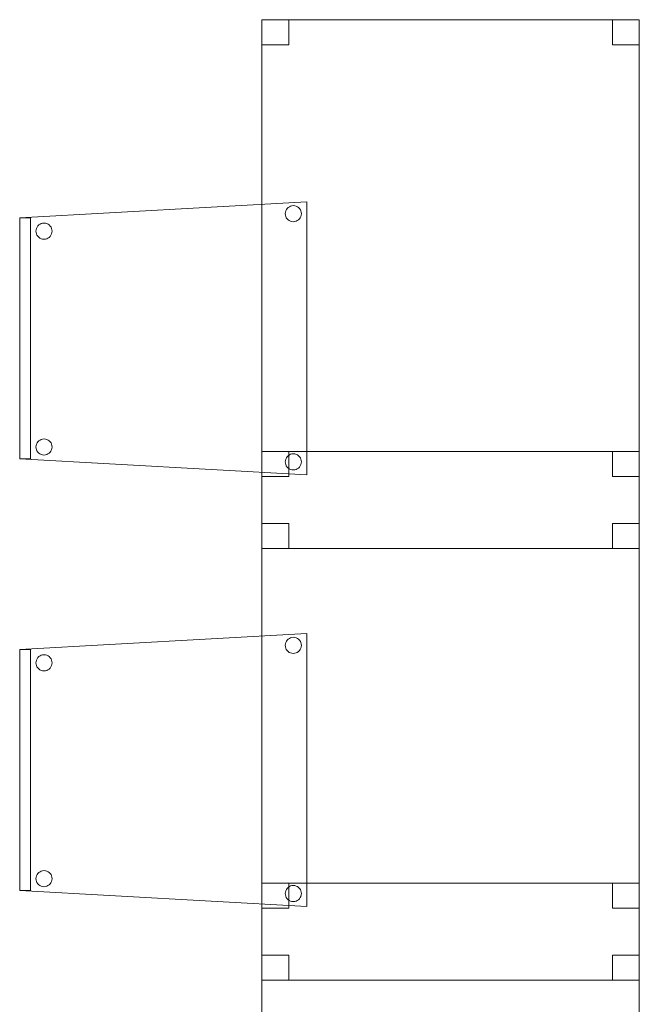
# Model space of a CAD drawing. Header units: metres. Extents: x 391.1 to 427.5, y 12.8 to 28.4.
# Tile 185 of 203: x 413.7 to 414.9, y 14.8 to 16.6. Entities that reach past the tile are written whole.
import ezdxf

# ---------------------------------------------------------------- set-up
doc = ezdxf.new("R2010")
doc.units = ezdxf.units.M
doc.layers.add('02_MOBILIARIO', color=7, linetype='Continuous', lineweight=18)
doc.layers.add('A-DETL-____-MBND', color=7, linetype='Continuous', lineweight=18)

# ---------------------------------------------------------------- blocks, each defined once
blk = doc.blocks.new('Family - Taula 80X70_PA-152067-02_FON_P0A')
at = {"layer": 'A-DETL-____-MBND', "color": 253, "true_color": 0xaaaaaa}
for p, q in [((0, 0.9336), (0, 0.98)), ((0, 0.98), (0.05, 0.98)), ((0.05, 0.98), (0, 0.98)), ((0, 0.98), (0, 0.9336)), ((0, 0), (0, 0.98)), ((0, 0.98), (0.7001, 0.98)), ((0.7001, 0.98), (0, 0.98)), ((0, 0.98), (0, 0)), ((0.05, 0.98), (0.05, 0.9336)), ((0.05, 0.9336), (0.05, 0.98)), ((0.6501, 0.9336), (0.6501, 0.98)), ((0.6501, 0.98), (0.7001, 0.98)), ((0.7001, 0.98), (0.6501, 0.98)), ((0.6501, 0.98), (0.6501, 0.9336)), ((0.7001, 0.98), (0.7001, 0)), ((0.7001, 0), (0.7001, 0.98)), ((0.7001, 0.98), (0.7001, 0.9336)), ((0.7001, 0.9336), (0.7001, 0.98)), ((0.05, 0.9336), (0, 0.9336)), ((0, 0.9336), (0.05, 0.9336)), ((0.7001, 0.9336), (0.6501, 0.9336)), ((0.6501, 0.9336), (0.7001, 0.9336)), ((0, 0), (0, 0.0464)), ((0, 0.0464), (0.05, 0.0464)), ((0.05, 0.0464), (0, 0.0464)), ((0, 0.0464), (0, 0)), ((0.05, 0.0464), (0.05, 0)), ((0.05, 0), (0.05, 0.0464)), ((0.6501, 0), (0.6501, 0.0464)), ((0.6501, 0.0464), (0.7001, 0.0464)), ((0.7001, 0.0464), (0.6501, 0.0464)), ((0.6501, 0.0464), (0.6501, 0)), ((0.7001, 0.0464), (0.7001, 0)), ((0.7001, 0), (0.7001, 0.0464)), ((0.7001, 0), (0, 0)), ((0.05, 0), (0, 0)), ((0, 0), (0.05, 0)), ((0.7001, 0), (0.6501, 0)), ((0.6501, 0), (0.7001, 0)), ((0, 0), (0.7001, 0))]:
    blk.add_line(p, q, dxfattribs=at)
blk = doc.blocks.new('Family - Cadira confident_PA-152196-02_FON_P0A')
at = {"layer": 'A-DETL-____-MBND', "color": 253, "true_color": 0xaaaaaa}
for p, q in [((0, 0.4765), (0.5326, 0.5065)), ((0.5326, 0.5065), (0, 0.4765)), ((0.4946, 0.4918), (0.4961, 0.4939)), ((0.4961, 0.4939), (0.4946, 0.4918)), ((0.4961, 0.4939), (0.498, 0.4957)), ((0.498, 0.4957), (0.4961, 0.4939)), ((0.498, 0.4957), (0.5001, 0.4972)), ((0.5001, 0.4972), (0.498, 0.4957)), ((0.5001, 0.4972), (0.5025, 0.4983)), ((0.5025, 0.4983), (0.5001, 0.4972)), ((0.5025, 0.4983), (0.505, 0.4989)), ((0.505, 0.4989), (0.5025, 0.4983)), ((0.505, 0.4989), (0.5076, 0.4992)), ((0.5076, 0.4992), (0.505, 0.4989)), ((0.5076, 0.4992), (0.5102, 0.4989)), ((0.5102, 0.4989), (0.5076, 0.4992)), ((0.5102, 0.4989), (0.5127, 0.4982)), ((0.5127, 0.4982), (0.5102, 0.4989)), ((0.5127, 0.4982), (0.515, 0.4971)), ((0.515, 0.4971), (0.5127, 0.4982)), ((0.515, 0.4971), (0.5172, 0.4956)), ((0.5172, 0.4956), (0.515, 0.4971)), ((0.5172, 0.4956), (0.519, 0.4938)), ((0.519, 0.4938), (0.5172, 0.4956)), ((0.519, 0.4938), (0.5205, 0.4916)), ((0.5205, 0.4916), (0.519, 0.4938)), ((0.5326, 0.5065), (0.5326, 0)), ((0.5326, 0), (0.5326, 0.5065)), ((0, 0.4765), (0.02, 0.4765)), ((0, 0.03), (0, 0.4765)), ((0.02, 0.4765), (0, 0.4765)), ((0, 0.4765), (0, 0.03)), ((0, 0.03), (0, 0.4765)), ((0, 0.4765), (0, 0.03)), ((0.02, 0.4765), (0.02, 0.03)), ((0.02, 0.03), (0.02, 0.4765)), ((0.4926, 0.4843), (0.4928, 0.4869)), ((0.4928, 0.4869), (0.4926, 0.4843)), ((0.4928, 0.4817), (0.4926, 0.4843)), ((0.4926, 0.4843), (0.4928, 0.4817)), ((0.4928, 0.4869), (0.4935, 0.4894)), ((0.4935, 0.4894), (0.4928, 0.4869)), ((0.4935, 0.4792), (0.4928, 0.4817)), ((0.4928, 0.4817), (0.4935, 0.4792)), ((0.4935, 0.4894), (0.4946, 0.4918)), ((0.4946, 0.4918), (0.4935, 0.4894)), ((0.4945, 0.4768), (0.4935, 0.4792)), ((0.4935, 0.4792), (0.4945, 0.4768)), ((0.496, 0.4747), (0.4945, 0.4768)), ((0.4945, 0.4768), (0.496, 0.4747)), ((0.4979, 0.4728), (0.496, 0.4747)), ((0.496, 0.4747), (0.4979, 0.4728)), ((0.5189, 0.4746), (0.5171, 0.4727)), ((0.5171, 0.4727), (0.5189, 0.4746)), ((0.5204, 0.4767), (0.5189, 0.4746)), ((0.5189, 0.4746), (0.5204, 0.4767)), ((0.5215, 0.4791), (0.5204, 0.4767)), ((0.5204, 0.4767), (0.5215, 0.4791)), ((0.5205, 0.4916), (0.5216, 0.4893)), ((0.5216, 0.4893), (0.5205, 0.4916)), ((0.5222, 0.4816), (0.5215, 0.4791)), ((0.5215, 0.4791), (0.5222, 0.4816)), ((0.5216, 0.4893), (0.5222, 0.4868)), ((0.5222, 0.4868), (0.5216, 0.4893)), ((0.5222, 0.4868), (0.5224, 0.4842)), ((0.5224, 0.4842), (0.5222, 0.4868)), ((0.5224, 0.4842), (0.5222, 0.4816)), ((0.5222, 0.4816), (0.5224, 0.4842)), ((0.0304, 0.4545), (0.0311, 0.457)), ((0.0311, 0.457), (0.0304, 0.4545)), ((0.0311, 0.457), (0.0322, 0.4594)), ((0.0322, 0.4594), (0.0311, 0.457)), ((0.0322, 0.4594), (0.0337, 0.4615)), ((0.0337, 0.4615), (0.0322, 0.4594)), ((0.0337, 0.4615), (0.0356, 0.4633)), ((0.0356, 0.4633), (0.0337, 0.4615)), ((0.0356, 0.4633), (0.0377, 0.4648)), ((0.0377, 0.4648), (0.0356, 0.4633)), ((0.0377, 0.4648), (0.0401, 0.4659)), ((0.0401, 0.4659), (0.0377, 0.4648)), ((0.0401, 0.4659), (0.0426, 0.4666)), ((0.0426, 0.4666), (0.0401, 0.4659)), ((0.0426, 0.4666), (0.0452, 0.4668)), ((0.0452, 0.4668), (0.0426, 0.4666)), ((0.0452, 0.4668), (0.0478, 0.4666)), ((0.0478, 0.4666), (0.0452, 0.4668)), ((0.0478, 0.4666), (0.0503, 0.4659)), ((0.0503, 0.4659), (0.0478, 0.4666)), ((0.0503, 0.4659), (0.0526, 0.4648)), ((0.0526, 0.4648), (0.0503, 0.4659)), ((0.0526, 0.4648), (0.0548, 0.4633)), ((0.0548, 0.4633), (0.0526, 0.4648)), ((0.0548, 0.4633), (0.0566, 0.4614)), ((0.0566, 0.4614), (0.0548, 0.4633)), ((0.0566, 0.4614), (0.0581, 0.4593)), ((0.0581, 0.4593), (0.0566, 0.4614)), ((0.0581, 0.4593), (0.0592, 0.4569)), ((0.0592, 0.4569), (0.0581, 0.4593)), ((0.0592, 0.4569), (0.0598, 0.4544)), ((0.0598, 0.4544), (0.0592, 0.4569)), ((0.5, 0.4713), (0.4979, 0.4728)), ((0.4979, 0.4728), (0.5, 0.4713)), ((0.5023, 0.4702), (0.5, 0.4713)), ((0.5, 0.4713), (0.5023, 0.4702)), ((0.5049, 0.4695), (0.5023, 0.4702)), ((0.5023, 0.4702), (0.5049, 0.4695)), ((0.5074, 0.4693), (0.5049, 0.4695)), ((0.5049, 0.4695), (0.5074, 0.4693)), ((0.51, 0.4695), (0.5074, 0.4693)), ((0.5074, 0.4693), (0.51, 0.4695)), ((0.5126, 0.4702), (0.51, 0.4695)), ((0.51, 0.4695), (0.5126, 0.4702)), ((0.5149, 0.4713), (0.5126, 0.4702)), ((0.5126, 0.4702), (0.5149, 0.4713)), ((0.5171, 0.4727), (0.5149, 0.4713)), ((0.5149, 0.4713), (0.5171, 0.4727)), ((0.0302, 0.4519), (0.0304, 0.4545)), ((0.0304, 0.4545), (0.0302, 0.4519)), ((0.0304, 0.4493), (0.0302, 0.4519)), ((0.0302, 0.4519), (0.0304, 0.4493)), ((0.031, 0.4468), (0.0304, 0.4493)), ((0.0304, 0.4493), (0.031, 0.4468)), ((0.0321, 0.4445), (0.031, 0.4468)), ((0.031, 0.4468), (0.0321, 0.4445)), ((0.0336, 0.4423), (0.0321, 0.4445)), ((0.0321, 0.4445), (0.0336, 0.4423)), ((0.0355, 0.4405), (0.0336, 0.4423)), ((0.0336, 0.4423), (0.0355, 0.4405)), ((0.0376, 0.439), (0.0355, 0.4405)), ((0.0355, 0.4405), (0.0376, 0.439)), ((0.0399, 0.4378), (0.0376, 0.439)), ((0.0376, 0.439), (0.0399, 0.4378)), ((0.0525, 0.4389), (0.0502, 0.4378)), ((0.0502, 0.4378), (0.0525, 0.4389)), ((0.0547, 0.4404), (0.0525, 0.4389)), ((0.0525, 0.4389), (0.0547, 0.4404)), ((0.0565, 0.4422), (0.0547, 0.4404)), ((0.0547, 0.4404), (0.0565, 0.4422)), ((0.058, 0.4443), (0.0565, 0.4422)), ((0.0565, 0.4422), (0.058, 0.4443)), ((0.0591, 0.4467), (0.058, 0.4443)), ((0.058, 0.4443), (0.0591, 0.4467)), ((0.0598, 0.4492), (0.0591, 0.4467)), ((0.0591, 0.4467), (0.0598, 0.4492)), ((0.0598, 0.4544), (0.06, 0.4518)), ((0.06, 0.4518), (0.0598, 0.4544)), ((0.06, 0.4518), (0.0598, 0.4492)), ((0.0598, 0.4492), (0.06, 0.4518)), ((0.0424, 0.4372), (0.0399, 0.4378)), ((0.0399, 0.4378), (0.0424, 0.4372)), ((0.045, 0.4369), (0.0424, 0.4372)), ((0.0424, 0.4372), (0.045, 0.4369)), ((0.0476, 0.4371), (0.045, 0.4369)), ((0.045, 0.4369), (0.0476, 0.4371)), ((0.0502, 0.4378), (0.0476, 0.4371)), ((0.0476, 0.4371), (0.0502, 0.4378)), ((0.0304, 0.0545), (0.0311, 0.057)), ((0.0311, 0.057), (0.0304, 0.0545)), ((0.0311, 0.057), (0.0322, 0.0594)), ((0.0322, 0.0594), (0.0311, 0.057)), ((0.0322, 0.0594), (0.0337, 0.0615)), ((0.0337, 0.0615), (0.0322, 0.0594)), ((0.0337, 0.0615), (0.0356, 0.0633)), ((0.0356, 0.0633), (0.0337, 0.0615)), ((0.0356, 0.0633), (0.0377, 0.0648)), ((0.0377, 0.0648), (0.0356, 0.0633)), ((0.0377, 0.0648), (0.0401, 0.0659)), ((0.0401, 0.0659), (0.0377, 0.0648)), ((0.0401, 0.0659), (0.0426, 0.0666)), ((0.0426, 0.0666), (0.0401, 0.0659)), ((0.0426, 0.0666), (0.0452, 0.0668)), ((0.0452, 0.0668), (0.0426, 0.0666)), ((0.0452, 0.0668), (0.0478, 0.0666)), ((0.0478, 0.0666), (0.0452, 0.0668)), ((0.0478, 0.0666), (0.0503, 0.0659)), ((0.0503, 0.0659), (0.0478, 0.0666)), ((0.0503, 0.0659), (0.0526, 0.0648)), ((0.0526, 0.0648), (0.0503, 0.0659)), ((0.0526, 0.0648), (0.0548, 0.0633)), ((0.0548, 0.0633), (0.0526, 0.0648)), ((0.0548, 0.0633), (0.0566, 0.0614)), ((0.0566, 0.0614), (0.0548, 0.0633)), ((0.0566, 0.0614), (0.0581, 0.0593)), ((0.0581, 0.0593), (0.0566, 0.0614)), ((0.0581, 0.0593), (0.0592, 0.0569)), ((0.0592, 0.0569), (0.0581, 0.0593)), ((0.0592, 0.0569), (0.0598, 0.0544)), ((0.0598, 0.0544), (0.0592, 0.0569)), ((0.0302, 0.0519), (0.0304, 0.0545)), ((0.0304, 0.0545), (0.0302, 0.0519)), ((0.0304, 0.0493), (0.0302, 0.0519)), ((0.0302, 0.0519), (0.0304, 0.0493)), ((0.031, 0.0468), (0.0304, 0.0493)), ((0.0304, 0.0493), (0.031, 0.0468)), ((0.0321, 0.0445), (0.031, 0.0468)), ((0.031, 0.0468), (0.0321, 0.0445)), ((0.0336, 0.0423), (0.0321, 0.0445)), ((0.0321, 0.0445), (0.0336, 0.0423)), ((0.0355, 0.0405), (0.0336, 0.0423)), ((0.0336, 0.0423), (0.0355, 0.0405)), ((0.0376, 0.039), (0.0355, 0.0405)), ((0.0355, 0.0405), (0.0376, 0.039)), ((0.0399, 0.0378), (0.0376, 0.039)), ((0.0376, 0.039), (0.0399, 0.0378)), ((0.0424, 0.0372), (0.0399, 0.0378)), ((0.0399, 0.0378), (0.0424, 0.0372)), ((0.045, 0.0369), (0.0424, 0.0372)), ((0.0424, 0.0372), (0.045, 0.0369)), ((0.0476, 0.0371), (0.045, 0.0369)), ((0.045, 0.0369), (0.0476, 0.0371)), ((0.0502, 0.0378), (0.0476, 0.0371)), ((0.0476, 0.0371), (0.0502, 0.0378)), ((0.0525, 0.0389), (0.0502, 0.0378)), ((0.0502, 0.0378), (0.0525, 0.0389)), ((0.0547, 0.0404), (0.0525, 0.0389)), ((0.0525, 0.0389), (0.0547, 0.0404)), ((0.0565, 0.0422), (0.0547, 0.0404)), ((0.0547, 0.0404), (0.0565, 0.0422)), ((0.058, 0.0443), (0.0565, 0.0422)), ((0.0565, 0.0422), (0.058, 0.0443)), ((0.0591, 0.0467), (0.058, 0.0443)), ((0.058, 0.0443), (0.0591, 0.0467)), ((0.0598, 0.0492), (0.0591, 0.0467)), ((0.0591, 0.0467), (0.0598, 0.0492)), ((0.0598, 0.0544), (0.06, 0.0518)), ((0.06, 0.0518), (0.0598, 0.0544)), ((0.06, 0.0518), (0.0598, 0.0492)), ((0.0598, 0.0492), (0.06, 0.0518)), ((0.498, 0.0357), (0.5001, 0.0372)), ((0.5001, 0.0372), (0.498, 0.0357)), ((0.5001, 0.0372), (0.5025, 0.0383)), ((0.5025, 0.0383), (0.5001, 0.0372)), ((0.5025, 0.0383), (0.505, 0.0389)), ((0.505, 0.0389), (0.5025, 0.0383)), ((0.505, 0.0389), (0.5076, 0.0392)), ((0.5076, 0.0392), (0.505, 0.0389)), ((0.5076, 0.0392), (0.5102, 0.0389)), ((0.5102, 0.0389), (0.5076, 0.0392)), ((0.5102, 0.0389), (0.5127, 0.0382)), ((0.5127, 0.0382), (0.5102, 0.0389)), ((0.5127, 0.0382), (0.515, 0.0371)), ((0.515, 0.0371), (0.5127, 0.0382)), ((0.515, 0.0371), (0.5172, 0.0356)), ((0.5172, 0.0356), (0.515, 0.0371)), ((0.02, 0.03), (0, 0.03)), ((0, 0.03), (0.02, 0.03)), ((0.5326, 0), (0, 0.03)), ((0, 0.03), (0.5326, 0)), ((0.4926, 0.0243), (0.4928, 0.0269)), ((0.4928, 0.0269), (0.4926, 0.0243)), ((0.4928, 0.0217), (0.4926, 0.0243)), ((0.4926, 0.0243), (0.4928, 0.0217)), ((0.4928, 0.0269), (0.4935, 0.0294)), ((0.4935, 0.0294), (0.4928, 0.0269)), ((0.4935, 0.0192), (0.4928, 0.0217)), ((0.4928, 0.0217), (0.4935, 0.0192)), ((0.4935, 0.0294), (0.4946, 0.0318)), ((0.4946, 0.0318), (0.4935, 0.0294)), ((0.4945, 0.0168), (0.4935, 0.0192)), ((0.4935, 0.0192), (0.4945, 0.0168)), ((0.4946, 0.0318), (0.4961, 0.0339)), ((0.4961, 0.0339), (0.4946, 0.0318)), ((0.4961, 0.0339), (0.498, 0.0357)), ((0.498, 0.0357), (0.4961, 0.0339)), ((0.5172, 0.0356), (0.519, 0.0338)), ((0.519, 0.0338), (0.5172, 0.0356)), ((0.519, 0.0338), (0.5205, 0.0316)), ((0.5205, 0.0316), (0.519, 0.0338)), ((0.5215, 0.0191), (0.5204, 0.0167)), ((0.5204, 0.0167), (0.5215, 0.0191)), ((0.5205, 0.0316), (0.5216, 0.0293)), ((0.5216, 0.0293), (0.5205, 0.0316)), ((0.5222, 0.0216), (0.5215, 0.0191)), ((0.5215, 0.0191), (0.5222, 0.0216)), ((0.5216, 0.0293), (0.5222, 0.0268)), ((0.5222, 0.0268), (0.5216, 0.0293)), ((0.5222, 0.0268), (0.5224, 0.0242)), ((0.5224, 0.0242), (0.5222, 0.0268)), ((0.5224, 0.0242), (0.5222, 0.0216)), ((0.5222, 0.0216), (0.5224, 0.0242)), ((0.496, 0.0147), (0.4945, 0.0168)), ((0.4945, 0.0168), (0.496, 0.0147)), ((0.4979, 0.0128), (0.496, 0.0147)), ((0.496, 0.0147), (0.4979, 0.0128)), ((0.5, 0.0113), (0.4979, 0.0128)), ((0.4979, 0.0128), (0.5, 0.0113)), ((0.5023, 0.0102), (0.5, 0.0113)), ((0.5, 0.0113), (0.5023, 0.0102)), ((0.5049, 0.0095), (0.5023, 0.0102)), ((0.5023, 0.0102), (0.5049, 0.0095)), ((0.5074, 0.0093), (0.5049, 0.0095)), ((0.5049, 0.0095), (0.5074, 0.0093)), ((0.51, 0.0095), (0.5074, 0.0093)), ((0.5074, 0.0093), (0.51, 0.0095)), ((0.5126, 0.0102), (0.51, 0.0095)), ((0.51, 0.0095), (0.5126, 0.0102)), ((0.5149, 0.0113), (0.5126, 0.0102)), ((0.5126, 0.0102), (0.5149, 0.0113)), ((0.5171, 0.0127), (0.5149, 0.0113)), ((0.5149, 0.0113), (0.5171, 0.0127)), ((0.5189, 0.0146), (0.5171, 0.0127)), ((0.5171, 0.0127), (0.5189, 0.0146)), ((0.5204, 0.0167), (0.5189, 0.0146)), ((0.5189, 0.0146), (0.5204, 0.0167))]:
    blk.add_line(p, q, dxfattribs=at)
blk = doc.blocks.new('Family - Taula 80X70_PA-152407-02_FON_P0A')
at = {"layer": 'A-DETL-____-MBND', "color": 253, "true_color": 0xaaaaaa}
for p, q in [((0, 0.9336), (0, 0.98)), ((0, 0.98), (0.05, 0.98)), ((0.05, 0.98), (0, 0.98)), ((0, 0.98), (0, 0.9336)), ((0, 0), (0, 0.98)), ((0, 0.98), (0.7001, 0.98)), ((0.7001, 0.98), (0, 0.98)), ((0, 0.98), (0, 0)), ((0.05, 0.98), (0.05, 0.9336)), ((0.05, 0.9336), (0.05, 0.98)), ((0.6501, 0.9336), (0.6501, 0.98)), ((0.6501, 0.98), (0.7001, 0.98)), ((0.7001, 0.98), (0.6501, 0.98)), ((0.6501, 0.98), (0.6501, 0.9336)), ((0.7001, 0.98), (0.7001, 0)), ((0.7001, 0), (0.7001, 0.98)), ((0.7001, 0.98), (0.7001, 0.9336)), ((0.7001, 0.9336), (0.7001, 0.98)), ((0.05, 0.9336), (0, 0.9336)), ((0, 0.9336), (0.05, 0.9336)), ((0.7001, 0.9336), (0.6501, 0.9336)), ((0.6501, 0.9336), (0.7001, 0.9336)), ((0, 0), (0, 0.0464)), ((0, 0.0464), (0.05, 0.0464)), ((0.05, 0.0464), (0, 0.0464)), ((0, 0.0464), (0, 0)), ((0.05, 0.0464), (0.05, 0)), ((0.05, 0), (0.05, 0.0464)), ((0.6501, 0), (0.6501, 0.0464)), ((0.6501, 0.0464), (0.7001, 0.0464)), ((0.7001, 0.0464), (0.6501, 0.0464)), ((0.6501, 0.0464), (0.6501, 0)), ((0.7001, 0.0464), (0.7001, 0)), ((0.7001, 0), (0.7001, 0.0464)), ((0.7001, 0), (0, 0)), ((0.05, 0), (0, 0)), ((0, 0), (0.05, 0)), ((0.7001, 0), (0.6501, 0)), ((0.6501, 0), (0.7001, 0)), ((0, 0), (0.7001, 0))]:
    blk.add_line(p, q, dxfattribs=at)
blk = doc.blocks.new('Family - Taula 80X70_PA-152665-02_FON_P0A')
at = {"layer": 'A-DETL-____-MBND', "color": 253, "true_color": 0xaaaaaa}
for p, q in [((0, 0.9336), (0, 0.98)), ((0, 0.98), (0.05, 0.98)), ((0.05, 0.98), (0, 0.98)), ((0, 0.98), (0, 0.9336)), ((0, 0), (0, 0.98)), ((0, 0.98), (0.7001, 0.98)), ((0.7001, 0.98), (0, 0.98)), ((0, 0.98), (0, 0)), ((0.05, 0.98), (0.05, 0.9336)), ((0.05, 0.9336), (0.05, 0.98)), ((0.6501, 0.9336), (0.6501, 0.98)), ((0.6501, 0.98), (0.7001, 0.98)), ((0.7001, 0.98), (0.6501, 0.98)), ((0.6501, 0.98), (0.6501, 0.9336)), ((0.7001, 0.98), (0.7001, 0)), ((0.7001, 0), (0.7001, 0.98)), ((0.7001, 0.98), (0.7001, 0.9336)), ((0.7001, 0.9336), (0.7001, 0.98)), ((0.05, 0.9336), (0, 0.9336)), ((0, 0.9336), (0.05, 0.9336)), ((0.7001, 0.9336), (0.6501, 0.9336)), ((0.6501, 0.9336), (0.7001, 0.9336)), ((0, 0), (0, 0.0464)), ((0, 0.0464), (0.05, 0.0464)), ((0.05, 0.0464), (0, 0.0464)), ((0, 0.0464), (0, 0)), ((0.05, 0.0464), (0.05, 0)), ((0.05, 0), (0.05, 0.0464)), ((0.6501, 0), (0.6501, 0.0464)), ((0.6501, 0.0464), (0.7001, 0.0464)), ((0.7001, 0.0464), (0.6501, 0.0464)), ((0.6501, 0.0464), (0.6501, 0)), ((0.7001, 0.0464), (0.7001, 0)), ((0.7001, 0), (0.7001, 0.0464)), ((0.05, 0), (0, 0)), ((0, 0), (0.05, 0)), ((0.7001, 0), (0, 0)), ((0.7001, 0), (0.6501, 0)), ((0.6501, 0), (0.7001, 0)), ((0, 0), (0.7001, 0))]:
    blk.add_line(p, q, dxfattribs=at)
blk = doc.blocks.new('Family - Cadira confident_PA-152678-02_FON_P0A')
at = {"layer": 'A-DETL-____-MBND', "color": 253, "true_color": 0xaaaaaa}
for p, q in [((0, 0.4765), (0.5326, 0.5065)), ((0.5326, 0.5065), (0, 0.4765)), ((0.4946, 0.4918), (0.4961, 0.4939)), ((0.4961, 0.4939), (0.4946, 0.4918)), ((0.4961, 0.4939), (0.498, 0.4957)), ((0.498, 0.4957), (0.4961, 0.4939)), ((0.498, 0.4957), (0.5001, 0.4972)), ((0.5001, 0.4972), (0.498, 0.4957)), ((0.5001, 0.4972), (0.5025, 0.4983)), ((0.5025, 0.4983), (0.5001, 0.4972)), ((0.5025, 0.4983), (0.505, 0.4989)), ((0.505, 0.4989), (0.5025, 0.4983)), ((0.505, 0.4989), (0.5076, 0.4992)), ((0.5076, 0.4992), (0.505, 0.4989)), ((0.5076, 0.4992), (0.5102, 0.4989)), ((0.5102, 0.4989), (0.5076, 0.4992)), ((0.5102, 0.4989), (0.5127, 0.4982)), ((0.5127, 0.4982), (0.5102, 0.4989)), ((0.5127, 0.4982), (0.515, 0.4971)), ((0.515, 0.4971), (0.5127, 0.4982)), ((0.515, 0.4971), (0.5172, 0.4956)), ((0.5172, 0.4956), (0.515, 0.4971)), ((0.5172, 0.4956), (0.519, 0.4938)), ((0.519, 0.4938), (0.5172, 0.4956)), ((0.519, 0.4938), (0.5205, 0.4916)), ((0.5205, 0.4916), (0.519, 0.4938)), ((0.5326, 0.5065), (0.5326, 0)), ((0.5326, 0), (0.5326, 0.5065)), ((0, 0.03), (0, 0.4765)), ((0, 0.4765), (0, 0.03)), ((0, 0.4765), (0.02, 0.4765)), ((0, 0.03), (0, 0.4765)), ((0.02, 0.4765), (0, 0.4765)), ((0, 0.4765), (0, 0.03)), ((0.02, 0.4765), (0.02, 0.03)), ((0.02, 0.03), (0.02, 0.4765)), ((0.4926, 0.4843), (0.4928, 0.4869)), ((0.4928, 0.4869), (0.4926, 0.4843)), ((0.4928, 0.4817), (0.4926, 0.4843)), ((0.4926, 0.4843), (0.4928, 0.4817)), ((0.4928, 0.4869), (0.4935, 0.4894)), ((0.4935, 0.4894), (0.4928, 0.4869)), ((0.4935, 0.4792), (0.4928, 0.4817)), ((0.4928, 0.4817), (0.4935, 0.4792)), ((0.4935, 0.4894), (0.4946, 0.4918)), ((0.4946, 0.4918), (0.4935, 0.4894)), ((0.4945, 0.4768), (0.4935, 0.4792)), ((0.4935, 0.4792), (0.4945, 0.4768)), ((0.496, 0.4747), (0.4945, 0.4768)), ((0.4945, 0.4768), (0.496, 0.4747)), ((0.4979, 0.4728), (0.496, 0.4747)), ((0.496, 0.4747), (0.4979, 0.4728)), ((0.5189, 0.4746), (0.5171, 0.4727)), ((0.5171, 0.4727), (0.5189, 0.4746)), ((0.5204, 0.4767), (0.5189, 0.4746)), ((0.5189, 0.4746), (0.5204, 0.4767)), ((0.5215, 0.4791), (0.5204, 0.4767)), ((0.5204, 0.4767), (0.5215, 0.4791)), ((0.5205, 0.4916), (0.5216, 0.4893)), ((0.5216, 0.4893), (0.5205, 0.4916)), ((0.5222, 0.4816), (0.5215, 0.4791)), ((0.5215, 0.4791), (0.5222, 0.4816)), ((0.5216, 0.4893), (0.5222, 0.4868)), ((0.5222, 0.4868), (0.5216, 0.4893)), ((0.5222, 0.4868), (0.5224, 0.4842)), ((0.5224, 0.4842), (0.5222, 0.4868)), ((0.5224, 0.4842), (0.5222, 0.4816)), ((0.5222, 0.4816), (0.5224, 0.4842)), ((0.0304, 0.4545), (0.0311, 0.457)), ((0.0311, 0.457), (0.0304, 0.4545)), ((0.0311, 0.457), (0.0322, 0.4594)), ((0.0322, 0.4594), (0.0311, 0.457)), ((0.0322, 0.4594), (0.0337, 0.4615)), ((0.0337, 0.4615), (0.0322, 0.4594)), ((0.0337, 0.4615), (0.0356, 0.4633)), ((0.0356, 0.4633), (0.0337, 0.4615)), ((0.0356, 0.4633), (0.0377, 0.4648)), ((0.0377, 0.4648), (0.0356, 0.4633)), ((0.0377, 0.4648), (0.0401, 0.4659)), ((0.0401, 0.4659), (0.0377, 0.4648)), ((0.0401, 0.4659), (0.0426, 0.4666)), ((0.0426, 0.4666), (0.0401, 0.4659)), ((0.0426, 0.4666), (0.0452, 0.4668)), ((0.0452, 0.4668), (0.0426, 0.4666)), ((0.0452, 0.4668), (0.0478, 0.4666)), ((0.0478, 0.4666), (0.0452, 0.4668)), ((0.0478, 0.4666), (0.0503, 0.4659)), ((0.0503, 0.4659), (0.0478, 0.4666)), ((0.0503, 0.4659), (0.0526, 0.4648)), ((0.0526, 0.4648), (0.0503, 0.4659)), ((0.0526, 0.4648), (0.0548, 0.4633)), ((0.0548, 0.4633), (0.0526, 0.4648)), ((0.0548, 0.4633), (0.0566, 0.4614)), ((0.0566, 0.4614), (0.0548, 0.4633)), ((0.0566, 0.4614), (0.0581, 0.4593)), ((0.0581, 0.4593), (0.0566, 0.4614)), ((0.0581, 0.4593), (0.0592, 0.4569)), ((0.0592, 0.4569), (0.0581, 0.4593)), ((0.0592, 0.4569), (0.0598, 0.4544)), ((0.0598, 0.4544), (0.0592, 0.4569)), ((0.5, 0.4713), (0.4979, 0.4728)), ((0.4979, 0.4728), (0.5, 0.4713)), ((0.5023, 0.4702), (0.5, 0.4713)), ((0.5, 0.4713), (0.5023, 0.4702)), ((0.5049, 0.4695), (0.5023, 0.4702)), ((0.5023, 0.4702), (0.5049, 0.4695)), ((0.5074, 0.4693), (0.5049, 0.4695)), ((0.5049, 0.4695), (0.5074, 0.4693)), ((0.51, 0.4695), (0.5074, 0.4693)), ((0.5074, 0.4693), (0.51, 0.4695)), ((0.5126, 0.4702), (0.51, 0.4695)), ((0.51, 0.4695), (0.5126, 0.4702)), ((0.5149, 0.4713), (0.5126, 0.4702)), ((0.5126, 0.4702), (0.5149, 0.4713)), ((0.5171, 0.4727), (0.5149, 0.4713)), ((0.5149, 0.4713), (0.5171, 0.4727)), ((0.0302, 0.4519), (0.0304, 0.4545)), ((0.0304, 0.4545), (0.0302, 0.4519)), ((0.0304, 0.4493), (0.0302, 0.4519)), ((0.0302, 0.4519), (0.0304, 0.4493)), ((0.031, 0.4468), (0.0304, 0.4493)), ((0.0304, 0.4493), (0.031, 0.4468)), ((0.0321, 0.4445), (0.031, 0.4468)), ((0.031, 0.4468), (0.0321, 0.4445)), ((0.0336, 0.4423), (0.0321, 0.4445)), ((0.0321, 0.4445), (0.0336, 0.4423)), ((0.0355, 0.4405), (0.0336, 0.4423)), ((0.0336, 0.4423), (0.0355, 0.4405)), ((0.0376, 0.439), (0.0355, 0.4405)), ((0.0355, 0.4405), (0.0376, 0.439)), ((0.0399, 0.4378), (0.0376, 0.439)), ((0.0376, 0.439), (0.0399, 0.4378)), ((0.0525, 0.4389), (0.0502, 0.4378)), ((0.0502, 0.4378), (0.0525, 0.4389)), ((0.0547, 0.4404), (0.0525, 0.4389)), ((0.0525, 0.4389), (0.0547, 0.4404)), ((0.0565, 0.4422), (0.0547, 0.4404)), ((0.0547, 0.4404), (0.0565, 0.4422)), ((0.058, 0.4443), (0.0565, 0.4422)), ((0.0565, 0.4422), (0.058, 0.4443)), ((0.0591, 0.4467), (0.058, 0.4443)), ((0.058, 0.4443), (0.0591, 0.4467)), ((0.0598, 0.4492), (0.0591, 0.4467)), ((0.0591, 0.4467), (0.0598, 0.4492)), ((0.0598, 0.4544), (0.06, 0.4518)), ((0.06, 0.4518), (0.0598, 0.4544)), ((0.06, 0.4518), (0.0598, 0.4492)), ((0.0598, 0.4492), (0.06, 0.4518)), ((0.0424, 0.4372), (0.0399, 0.4378)), ((0.0399, 0.4378), (0.0424, 0.4372)), ((0.045, 0.4369), (0.0424, 0.4372)), ((0.0424, 0.4372), (0.045, 0.4369)), ((0.0476, 0.4371), (0.045, 0.4369)), ((0.045, 0.4369), (0.0476, 0.4371)), ((0.0502, 0.4378), (0.0476, 0.4371)), ((0.0476, 0.4371), (0.0502, 0.4378)), ((0.0304, 0.0545), (0.0311, 0.057)), ((0.0311, 0.057), (0.0304, 0.0545)), ((0.0311, 0.057), (0.0322, 0.0594)), ((0.0322, 0.0594), (0.0311, 0.057)), ((0.0322, 0.0594), (0.0337, 0.0615)), ((0.0337, 0.0615), (0.0322, 0.0594)), ((0.0337, 0.0615), (0.0356, 0.0633)), ((0.0356, 0.0633), (0.0337, 0.0615)), ((0.0356, 0.0633), (0.0377, 0.0648)), ((0.0377, 0.0648), (0.0356, 0.0633)), ((0.0377, 0.0648), (0.0401, 0.0659)), ((0.0401, 0.0659), (0.0377, 0.0648)), ((0.0401, 0.0659), (0.0426, 0.0666)), ((0.0426, 0.0666), (0.0401, 0.0659)), ((0.0426, 0.0666), (0.0452, 0.0668)), ((0.0452, 0.0668), (0.0426, 0.0666)), ((0.0452, 0.0668), (0.0478, 0.0666)), ((0.0478, 0.0666), (0.0452, 0.0668)), ((0.0478, 0.0666), (0.0503, 0.0659)), ((0.0503, 0.0659), (0.0478, 0.0666)), ((0.0503, 0.0659), (0.0526, 0.0648)), ((0.0526, 0.0648), (0.0503, 0.0659)), ((0.0526, 0.0648), (0.0548, 0.0633)), ((0.0548, 0.0633), (0.0526, 0.0648)), ((0.0548, 0.0633), (0.0566, 0.0614)), ((0.0566, 0.0614), (0.0548, 0.0633)), ((0.0566, 0.0614), (0.0581, 0.0593)), ((0.0581, 0.0593), (0.0566, 0.0614)), ((0.0581, 0.0593), (0.0592, 0.0569)), ((0.0592, 0.0569), (0.0581, 0.0593)), ((0.0592, 0.0569), (0.0598, 0.0544)), ((0.0598, 0.0544), (0.0592, 0.0569)), ((0.0302, 0.0519), (0.0304, 0.0545)), ((0.0304, 0.0545), (0.0302, 0.0519)), ((0.0304, 0.0493), (0.0302, 0.0519)), ((0.0302, 0.0519), (0.0304, 0.0493)), ((0.031, 0.0468), (0.0304, 0.0493)), ((0.0304, 0.0493), (0.031, 0.0468)), ((0.0321, 0.0445), (0.031, 0.0468)), ((0.031, 0.0468), (0.0321, 0.0445)), ((0.0336, 0.0423), (0.0321, 0.0445)), ((0.0321, 0.0445), (0.0336, 0.0423)), ((0.0355, 0.0405), (0.0336, 0.0423)), ((0.0336, 0.0423), (0.0355, 0.0405)), ((0.0376, 0.039), (0.0355, 0.0405)), ((0.0355, 0.0405), (0.0376, 0.039)), ((0.0399, 0.0378), (0.0376, 0.039)), ((0.0376, 0.039), (0.0399, 0.0378)), ((0.0424, 0.0372), (0.0399, 0.0378)), ((0.0399, 0.0378), (0.0424, 0.0372)), ((0.045, 0.0369), (0.0424, 0.0372)), ((0.0424, 0.0372), (0.045, 0.0369)), ((0.0476, 0.0371), (0.045, 0.0369)), ((0.045, 0.0369), (0.0476, 0.0371)), ((0.0502, 0.0378), (0.0476, 0.0371)), ((0.0476, 0.0371), (0.0502, 0.0378)), ((0.0525, 0.0389), (0.0502, 0.0378)), ((0.0502, 0.0378), (0.0525, 0.0389)), ((0.0547, 0.0404), (0.0525, 0.0389)), ((0.0525, 0.0389), (0.0547, 0.0404)), ((0.0565, 0.0422), (0.0547, 0.0404)), ((0.0547, 0.0404), (0.0565, 0.0422)), ((0.058, 0.0443), (0.0565, 0.0422)), ((0.0565, 0.0422), (0.058, 0.0443)), ((0.0591, 0.0467), (0.058, 0.0443)), ((0.058, 0.0443), (0.0591, 0.0467)), ((0.0598, 0.0492), (0.0591, 0.0467)), ((0.0591, 0.0467), (0.0598, 0.0492)), ((0.0598, 0.0544), (0.06, 0.0518)), ((0.06, 0.0518), (0.0598, 0.0544)), ((0.06, 0.0518), (0.0598, 0.0492)), ((0.0598, 0.0492), (0.06, 0.0518)), ((0.498, 0.0357), (0.5001, 0.0372)), ((0.5001, 0.0372), (0.498, 0.0357)), ((0.5001, 0.0372), (0.5025, 0.0383)), ((0.5025, 0.0383), (0.5001, 0.0372)), ((0.5025, 0.0383), (0.505, 0.0389)), ((0.505, 0.0389), (0.5025, 0.0383)), ((0.505, 0.0389), (0.5076, 0.0392)), ((0.5076, 0.0392), (0.505, 0.0389)), ((0.5076, 0.0392), (0.5102, 0.0389)), ((0.5102, 0.0389), (0.5076, 0.0392)), ((0.5102, 0.0389), (0.5127, 0.0382)), ((0.5127, 0.0382), (0.5102, 0.0389)), ((0.5127, 0.0382), (0.515, 0.0371)), ((0.515, 0.0371), (0.5127, 0.0382)), ((0.515, 0.0371), (0.5172, 0.0356)), ((0.5172, 0.0356), (0.515, 0.0371)), ((0.5326, 0), (0, 0.03)), ((0, 0.03), (0.5326, 0)), ((0.02, 0.03), (0, 0.03)), ((0, 0.03), (0.02, 0.03)), ((0.4926, 0.0243), (0.4928, 0.0269)), ((0.4928, 0.0269), (0.4926, 0.0243)), ((0.4928, 0.0217), (0.4926, 0.0243)), ((0.4926, 0.0243), (0.4928, 0.0217)), ((0.4928, 0.0269), (0.4935, 0.0294)), ((0.4935, 0.0294), (0.4928, 0.0269)), ((0.4935, 0.0192), (0.4928, 0.0217)), ((0.4928, 0.0217), (0.4935, 0.0192)), ((0.4935, 0.0294), (0.4946, 0.0318)), ((0.4946, 0.0318), (0.4935, 0.0294)), ((0.4945, 0.0168), (0.4935, 0.0192)), ((0.4935, 0.0192), (0.4945, 0.0168)), ((0.4946, 0.0318), (0.4961, 0.0339)), ((0.4961, 0.0339), (0.4946, 0.0318)), ((0.4961, 0.0339), (0.498, 0.0357)), ((0.498, 0.0357), (0.4961, 0.0339)), ((0.5172, 0.0356), (0.519, 0.0338)), ((0.519, 0.0338), (0.5172, 0.0356)), ((0.519, 0.0338), (0.5205, 0.0316)), ((0.5205, 0.0316), (0.519, 0.0338)), ((0.5215, 0.0191), (0.5204, 0.0167)), ((0.5204, 0.0167), (0.5215, 0.0191)), ((0.5205, 0.0316), (0.5216, 0.0293)), ((0.5216, 0.0293), (0.5205, 0.0316)), ((0.5222, 0.0216), (0.5215, 0.0191)), ((0.5215, 0.0191), (0.5222, 0.0216)), ((0.5216, 0.0293), (0.5222, 0.0268)), ((0.5222, 0.0268), (0.5216, 0.0293)), ((0.5222, 0.0268), (0.5224, 0.0242)), ((0.5224, 0.0242), (0.5222, 0.0268)), ((0.5224, 0.0242), (0.5222, 0.0216)), ((0.5222, 0.0216), (0.5224, 0.0242)), ((0.496, 0.0147), (0.4945, 0.0168)), ((0.4945, 0.0168), (0.496, 0.0147)), ((0.4979, 0.0128), (0.496, 0.0147)), ((0.496, 0.0147), (0.4979, 0.0128)), ((0.5, 0.0113), (0.4979, 0.0128)), ((0.4979, 0.0128), (0.5, 0.0113)), ((0.5023, 0.0102), (0.5, 0.0113)), ((0.5, 0.0113), (0.5023, 0.0102)), ((0.5049, 0.0095), (0.5023, 0.0102)), ((0.5023, 0.0102), (0.5049, 0.0095)), ((0.5074, 0.0093), (0.5049, 0.0095)), ((0.5049, 0.0095), (0.5074, 0.0093)), ((0.51, 0.0095), (0.5074, 0.0093)), ((0.5074, 0.0093), (0.51, 0.0095)), ((0.5126, 0.0102), (0.51, 0.0095)), ((0.51, 0.0095), (0.5126, 0.0102)), ((0.5149, 0.0113), (0.5126, 0.0102)), ((0.5126, 0.0102), (0.5149, 0.0113)), ((0.5171, 0.0127), (0.5149, 0.0113)), ((0.5149, 0.0113), (0.5171, 0.0127)), ((0.5189, 0.0146), (0.5171, 0.0127)), ((0.5171, 0.0127), (0.5189, 0.0146)), ((0.5204, 0.0167), (0.5189, 0.0146)), ((0.5189, 0.0146), (0.5204, 0.0167))]:
    blk.add_line(p, q, dxfattribs=at)
blk = doc.blocks.new('LONDR55-XX_ZZ-ARQ-CAA-M3D-Londres55_ifc-1-02_FON_P0A')
at = {"layer": '02_MOBILIARIO', "color": 253, "lineweight": 18, "true_color": 0xaaaaaa}
for name, p in [('Family - Taula 80X70_PA-152665-02_FON_P0A', (414.171, 15.6434)), ('Family - Cadira confident_PA-152678-02_FON_P0A', (413.7219, 15.7797)), ('Family - Taula 80X70_PA-152067-02_FON_P0A', (414.171, 14.8434)), ('Family - Cadira confident_PA-152196-02_FON_P0A', (413.7219, 14.9797)), ('Family - Taula 80X70_PA-152407-02_FON_P0A', (414.171, 14.0434))]:
    blk.add_blockref(name, p, dxfattribs=at)

msp = doc.modelspace()

# ---------------------------------------------------------------- block references
at = {"lineweight": 5}
msp.add_blockref('LONDR55-XX_ZZ-ARQ-CAA-M3D-Londres55_ifc-1-02_FON_P0A', (0, 0), dxfattribs=at)

doc.saveas('drawing.dxf')
